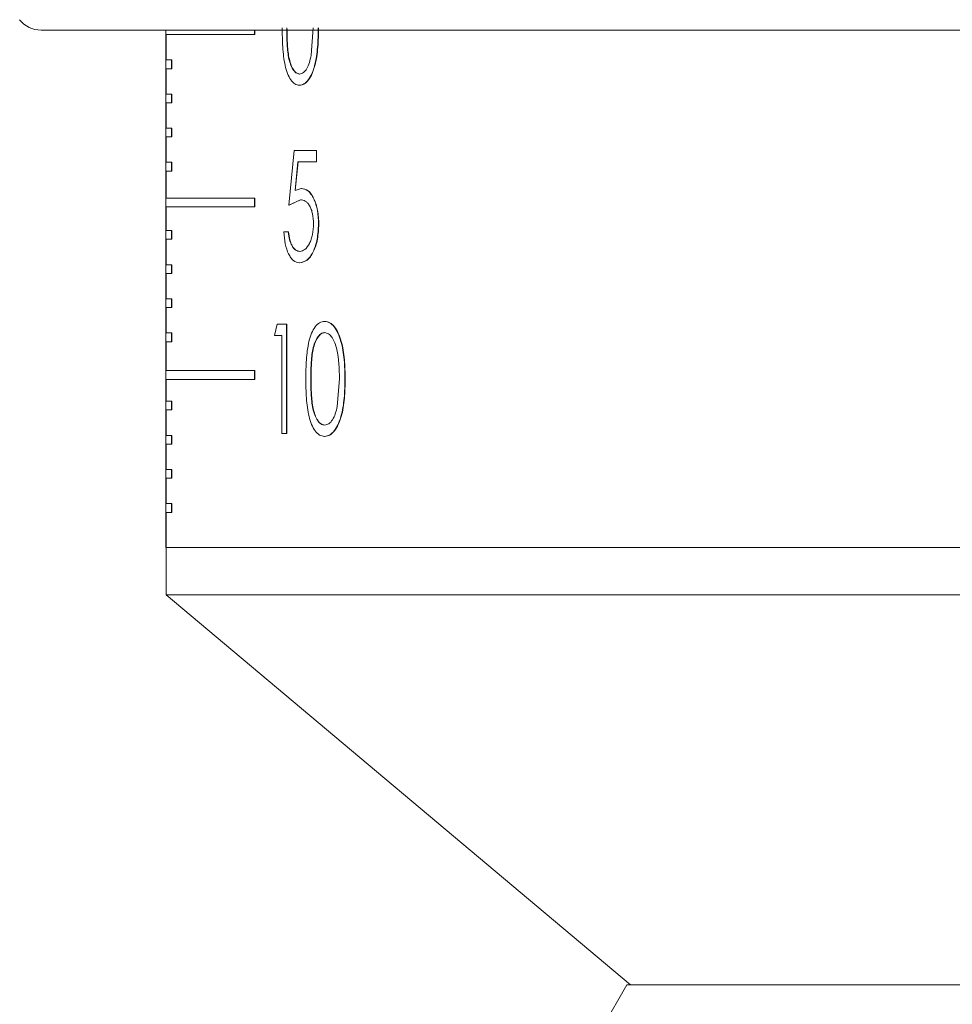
# Model space of a CAD drawing. Header units: inches. Extents: x -3.6 to 22.2, y -7.8 to 16.7.
# Tile 71 of 127: x 11 to 12, y -0.2 to 0.9. Entities that reach past the tile are written whole.
import ezdxf

# ---------------------------------------------------------------- set-up
doc = ezdxf.new("R2010")
doc.units = ezdxf.units.IN
doc.header["$MEASUREMENT"] = 0

msp = doc.modelspace()

# ---------------------------------------------------------------- linework, layer by layer
at = {"color": 7, "linetype": 'Continuous', "lineweight": 15}
for p, q in [((13.7024, 0.8666), (10.9792, 0.8666)), ((11.1219, 0.8666), (11.1219, 0.2756)), ((11.2231, 0.8666), (11.2231, 0.8616)), ((11.2235, 0.8666), (11.2235, 0.8616)), ((11.288, 0.8379), (11.2904, 0.8693)), ((11.2231, 0.8616), (11.1219, 0.8616)), ((11.1219, 0.8616), (11.1219, 0.8326)), ((11.1223, 0.8616), (11.1223, 0.8326)), ((11.2231, 0.8616), (11.2235, 0.8616)), ((11.1283, 0.8326), (11.1219, 0.8326)), ((11.1283, 0.8326), (11.1283, 0.8226)), ((11.1283, 0.8326), (11.1287, 0.8326)), ((11.1287, 0.8326), (11.1287, 0.8226)), ((11.1283, 0.8226), (11.1219, 0.8226)), ((11.1219, 0.8226), (11.1219, 0.7936)), ((11.1223, 0.8226), (11.1223, 0.7936)), ((11.1283, 0.8226), (11.1287, 0.8226)), ((11.2751, 0.8164), (11.2747, 0.8164)), ((11.2746, 0.8036), (11.2749, 0.8036)), ((11.1283, 0.7936), (11.1219, 0.7936)), ((11.1283, 0.7936), (11.1283, 0.7836)), ((11.1283, 0.7936), (11.1287, 0.7936)), ((11.1287, 0.7936), (11.1287, 0.7836)), ((11.1283, 0.7836), (11.1219, 0.7836)), ((11.1219, 0.7836), (11.1219, 0.7546)), ((11.1223, 0.7836), (11.1223, 0.7546)), ((11.1283, 0.7836), (11.1287, 0.7836)), ((11.1283, 0.7546), (11.1219, 0.7546)), ((11.1283, 0.7546), (11.1283, 0.7446)), ((11.1283, 0.7546), (11.1287, 0.7546)), ((11.1287, 0.7546), (11.1287, 0.7446)), ((11.1283, 0.7446), (11.1219, 0.7446)), ((11.1219, 0.7446), (11.1219, 0.7156)), ((11.1223, 0.7446), (11.1223, 0.7156)), ((11.1283, 0.7446), (11.1287, 0.7446)), ((11.2626, 0.6665), (11.2686, 0.729)), ((11.294, 0.729), (11.2686, 0.729)), ((11.294, 0.729), (11.294, 0.7162)), ((11.2943, 0.729), (11.294, 0.729)), ((11.2943, 0.729), (11.2943, 0.7162)), ((11.1283, 0.7156), (11.1219, 0.7156)), ((11.1283, 0.7156), (11.1283, 0.7056)), ((11.1283, 0.7156), (11.1287, 0.7156)), ((11.1287, 0.7156), (11.1287, 0.7056)), ((11.2728, 0.7162), (11.2696, 0.6833)), ((11.2732, 0.7162), (11.2699, 0.6833)), ((11.294, 0.7162), (11.2728, 0.7162)), ((11.2943, 0.7162), (11.294, 0.7162)), ((11.1283, 0.7056), (11.1219, 0.7056)), ((11.1219, 0.7056), (11.1219, 0.6746)), ((11.1223, 0.7056), (11.1223, 0.6746)), ((11.1283, 0.7056), (11.1287, 0.7056)), ((11.2696, 0.6833), (11.2767, 0.6858)), ((11.277, 0.6858), (11.2767, 0.6858)), ((11.2231, 0.6746), (11.1219, 0.6746)), ((11.2231, 0.6646), (11.1219, 0.6646)), ((11.1219, 0.6646), (11.1219, 0.6376)), ((11.1223, 0.6646), (11.1223, 0.6376)), ((11.2231, 0.6746), (11.2231, 0.6646)), ((11.2231, 0.6746), (11.2235, 0.6746)), ((11.2231, 0.6646), (11.2235, 0.6646)), ((11.2235, 0.6746), (11.2235, 0.6646)), ((11.2757, 0.6729), (11.2626, 0.6665)), ((11.2629, 0.6665), (11.2626, 0.6665)), ((11.276, 0.6729), (11.2629, 0.6665)), ((11.276, 0.6729), (11.2757, 0.6729)), ((11.2968, 0.6449), (11.2964, 0.6449)), ((11.1283, 0.6376), (11.1219, 0.6376)), ((11.1283, 0.6376), (11.1283, 0.6276)), ((11.1283, 0.6376), (11.1287, 0.6376)), ((11.1287, 0.6376), (11.1287, 0.6276)), ((11.2618, 0.6361), (11.2567, 0.6361)), ((11.2622, 0.6361), (11.2618, 0.6361)), ((11.1283, 0.6276), (11.1219, 0.6276)), ((11.1219, 0.6276), (11.1219, 0.5986)), ((11.1223, 0.6276), (11.1223, 0.5986)), ((11.1283, 0.6276), (11.1287, 0.6276)), ((11.2753, 0.6136), (11.2749, 0.6136)), ((11.1283, 0.5986), (11.1219, 0.5986)), ((11.1283, 0.5986), (11.1283, 0.5886)), ((11.1283, 0.5986), (11.1287, 0.5986)), ((11.1287, 0.5986), (11.1287, 0.5886)), ((11.275, 0.6008), (11.2746, 0.6008)), ((11.1283, 0.5886), (11.1219, 0.5886)), ((11.1219, 0.5886), (11.1219, 0.5596)), ((11.1223, 0.5886), (11.1223, 0.5596)), ((11.1283, 0.5886), (11.1287, 0.5886)), ((11.1283, 0.5596), (11.1219, 0.5596)), ((11.1283, 0.5596), (11.1283, 0.5496)), ((11.1283, 0.5596), (11.1287, 0.5596)), ((11.1287, 0.5596), (11.1287, 0.5496)), ((11.1283, 0.5496), (11.1219, 0.5496)), ((11.1219, 0.5496), (11.1219, 0.5206)), ((11.1223, 0.5496), (11.1223, 0.5206)), ((11.1283, 0.5496), (11.1287, 0.5496)), ((11.246, 0.5178), (11.2492, 0.5306)), ((11.2597, 0.5306), (11.2492, 0.5306)), ((11.2597, 0.5306), (11.2597, 0.4056)), ((11.2597, 0.5306), (11.2601, 0.5306)), ((11.2601, 0.5306), (11.2601, 0.4056)), ((11.3033, 0.5338), (11.3036, 0.5338)), ((11.1283, 0.5206), (11.1219, 0.5206)), ((11.1283, 0.5206), (11.1283, 0.5106)), ((11.1283, 0.5206), (11.1287, 0.5206)), ((11.1287, 0.5206), (11.1287, 0.5106)), ((11.2546, 0.5178), (11.246, 0.5178)), ((11.2546, 0.4056), (11.2546, 0.5178)), ((11.3038, 0.521), (11.3035, 0.521)), ((11.1283, 0.5106), (11.1219, 0.5106)), ((11.1219, 0.5106), (11.1219, 0.4776)), ((11.1223, 0.5106), (11.1223, 0.4776)), ((11.1283, 0.5106), (11.1287, 0.5106)), ((11.2231, 0.4776), (11.1219, 0.4776)), ((11.2231, 0.4776), (11.2231, 0.4676)), ((11.2231, 0.4776), (11.2235, 0.4776)), ((11.2235, 0.4776), (11.2235, 0.4676)), ((11.2231, 0.4676), (11.1219, 0.4676)), ((11.1219, 0.4676), (11.1219, 0.4426)), ((11.1223, 0.4676), (11.1223, 0.4426)), ((11.2231, 0.4676), (11.2235, 0.4676)), ((11.2879, 0.4681), (11.2876, 0.4681)), ((11.3178, 0.4367), (11.3204, 0.4681)), ((11.3266, 0.4681), (11.3269, 0.4681)), ((11.1283, 0.4426), (11.1219, 0.4426)), ((11.1283, 0.4426), (11.1283, 0.4326)), ((11.1283, 0.4426), (11.1287, 0.4426)), ((11.1287, 0.4426), (11.1287, 0.4326)), ((11.1283, 0.4326), (11.1219, 0.4326)), ((11.1219, 0.4326), (11.1219, 0.4036)), ((11.1223, 0.4326), (11.1223, 0.4036)), ((11.1283, 0.4326), (11.1287, 0.4326)), ((11.2597, 0.4056), (11.2546, 0.4056)), ((11.2597, 0.4056), (11.2601, 0.4056)), ((11.3038, 0.4152), (11.3035, 0.4152)), ((11.1283, 0.4036), (11.1219, 0.4036)), ((11.1283, 0.4036), (11.1283, 0.3936)), ((11.1283, 0.4036), (11.1287, 0.4036)), ((11.1287, 0.4036), (11.1287, 0.3936)), ((11.3033, 0.4024), (11.3036, 0.4024)), ((11.1283, 0.3936), (11.1219, 0.3936)), ((11.1219, 0.3936), (11.1219, 0.3646)), ((11.1223, 0.3936), (11.1223, 0.3646)), ((11.1283, 0.3936), (11.1287, 0.3936)), ((11.1283, 0.3646), (11.1219, 0.3646)), ((11.1283, 0.3646), (11.1283, 0.3546)), ((11.1283, 0.3646), (11.1287, 0.3646)), ((11.1287, 0.3646), (11.1287, 0.3546)), ((11.1283, 0.3546), (11.1219, 0.3546)), ((11.1219, 0.3546), (11.1219, 0.3256)), ((11.1223, 0.3546), (11.1223, 0.3256)), ((11.1283, 0.3546), (11.1287, 0.3546)), ((11.1283, 0.3256), (11.1219, 0.3256)), ((11.1283, 0.3156), (11.1219, 0.3156)), ((11.1219, 0.3156), (11.1219, 0.2756)), ((11.1223, 0.3156), (11.1223, 0.2756)), ((11.1283, 0.3256), (11.1283, 0.3156)), ((11.1283, 0.3256), (11.1287, 0.3256)), ((11.1283, 0.3156), (11.1287, 0.3156)), ((11.1287, 0.3256), (11.1287, 0.3156)), ((11.1219, 0.2756), (11.1219, 0.2756)), ((11.1219, 0.2756), (11.1223, 0.2756)), ((11.1223, 0.2756), (11.1223, 0.2212)), ((11.1223, 0.2756), (13.5593, 0.2756)), ((11.1223, 0.2212), (11.6533, -0.2244)), ((13.5593, 0.2212), (11.1223, 0.2212)), ((11.6488, -0.2244), (11.5433, -0.4071)), ((11.6488, -0.2244), (12.9974, -0.2244))]:
    msp.add_line(p, q, dxfattribs=at)
msp.add_arc((10.9792, 0.8976), 0.031, 217.9865, 270, dxfattribs=at)
for points, knots in [([(11.2746, 0.8036), (11.2728, 0.8039), (11.2693, 0.8045), (11.2646, 0.8095), (11.2608, 0.8169), (11.2572, 0.8294), (11.2552, 0.8474), (11.255, 0.862), (11.2549, 0.8693)], [0, 0, 0, 0, 0.124579, 0.250341, 0.374068, 0.498472, 0.74918, 1, 1, 1, 1]), ([(11.2601, 0.8693), (11.2601, 0.8636), (11.2602, 0.8522), (11.2615, 0.838), (11.2641, 0.8278), (11.267, 0.8217), (11.2706, 0.8173), (11.2734, 0.8167), (11.2747, 0.8164)], [0, 0, 0, 0, 0.25057, 0.500325, 0.625387, 0.750293, 0.875207, 1, 1, 1, 1]), ([(11.2604, 0.8693), (11.2605, 0.8636), (11.2606, 0.8522), (11.2619, 0.838), (11.2645, 0.8278), (11.2673, 0.8217), (11.2709, 0.8173), (11.2737, 0.8167), (11.2751, 0.8164)], [0, 0, 0, 0, 0.250597, 0.500373, 0.625439, 0.750337, 0.875234, 1, 1, 1, 1]), ([(11.2961, 0.8693), (11.296, 0.8619), (11.2958, 0.8472), (11.2931, 0.8293), (11.2891, 0.8168), (11.2849, 0.8095), (11.2799, 0.8045), (11.2763, 0.8039), (11.2746, 0.8036)], [0, 0, 0, 0, 0.250469, 0.500058, 0.625158, 0.750121, 0.875057, 1, 1, 1, 1]), ([(11.2965, 0.8693), (11.2964, 0.8619), (11.2962, 0.8472), (11.2935, 0.8293), (11.2894, 0.8168), (11.2853, 0.8095), (11.2803, 0.8045), (11.2767, 0.8039), (11.2749, 0.8036)], [0, 0, 0, 0, 0.250497, 0.500108, 0.62521, 0.750165, 0.875082, 1, 1, 1, 1]), ([(11.2747, 0.8164), (11.2762, 0.8168), (11.2792, 0.8174), (11.2832, 0.8223), (11.2862, 0.8293), (11.2874, 0.835), (11.288, 0.8379)], [0, 0, 0, 0, 0.248451, 0.50102, 0.746967, 1, 1, 1, 1]), ([(11.2767, 0.6858), (11.2793, 0.6853), (11.2832, 0.6846), (11.2879, 0.6794), (11.291, 0.6741), (11.2935, 0.6678), (11.2959, 0.6582), (11.2962, 0.6502), (11.2964, 0.6449)], [0, 0, 0, 0, 0.249429, 0.37269, 0.499896, 0.62562, 0.750333, 1, 1, 1, 1]), ([(11.277, 0.6858), (11.2796, 0.6853), (11.2836, 0.6846), (11.2883, 0.6794), (11.2913, 0.6741), (11.2938, 0.6678), (11.2962, 0.6582), (11.2966, 0.6502), (11.2968, 0.6449)], [0, 0, 0, 0, 0.2493897, 0.3726281, 0.4998412, 0.6255521, 0.750295, 1, 1, 1, 1]), ([(11.2907, 0.6453), (11.2905, 0.6492), (11.2902, 0.655), (11.2883, 0.6617), (11.2863, 0.666), (11.2839, 0.6693), (11.2804, 0.6723), (11.2776, 0.6727), (11.2757, 0.6729)], [0, 0, 0, 0, 0.2491681, 0.3743178, 0.4995345, 0.624704, 0.749967, 1, 1, 1, 1]), ([(11.2964, 0.6449), (11.2961, 0.6391), (11.2955, 0.6275), (11.2914, 0.6149), (11.2869, 0.6075), (11.2817, 0.6021), (11.2775, 0.6013), (11.2746, 0.6008)], [0, 0, 0, 0, 0.2502184, 0.4994088, 0.624041, 0.749279, 1, 1, 1, 1]), ([(11.2749, 0.6136), (11.277, 0.6141), (11.281, 0.6149), (11.2855, 0.6212), (11.2881, 0.6275), (11.2902, 0.6349), (11.2905, 0.6412), (11.2907, 0.6453)], [0, 0, 0, 0, 0.249753, 0.49945, 0.626673, 0.750295, 1, 1, 1, 1]), ([(11.2968, 0.6449), (11.2965, 0.6391), (11.2959, 0.6275), (11.2917, 0.6149), (11.2873, 0.6075), (11.2821, 0.6021), (11.2778, 0.6013), (11.275, 0.6008)], [0, 0, 0, 0, 0.250317, 0.49946, 0.624089, 0.749316, 1, 1, 1, 1]), ([(11.2746, 0.6008), (11.2723, 0.6012), (11.2689, 0.6019), (11.2648, 0.6063), (11.2614, 0.6122), (11.258, 0.6221), (11.2571, 0.6314), (11.2567, 0.6361)], [0, 0, 0, 0, 0.249705, 0.375007, 0.500311, 0.74998, 1, 1, 1, 1]), ([(11.2618, 0.6361), (11.2622, 0.6329), (11.2628, 0.6282), (11.2646, 0.6229), (11.2668, 0.6186), (11.2703, 0.6146), (11.2734, 0.614), (11.2749, 0.6136)], [0, 0, 0, 0, 0.249919, 0.375092, 0.500341, 0.750165, 1, 1, 1, 1]), ([(11.2622, 0.6361), (11.2626, 0.6329), (11.2632, 0.6282), (11.2649, 0.6229), (11.2672, 0.6186), (11.2706, 0.6146), (11.2737, 0.614), (11.2753, 0.6136)], [0, 0, 0, 0, 0.249954, 0.375137, 0.500386, 0.750191, 1, 1, 1, 1]), ([(11.282, 0.4681), (11.282, 0.4754), (11.2822, 0.4899), (11.2844, 0.508), (11.2883, 0.5205), (11.2924, 0.5279), (11.2976, 0.5329), (11.3014, 0.5335), (11.3033, 0.5338)], [0, 0, 0, 0, 0.2505283, 0.5001472, 0.6255627, 0.7501748, 0.875092, 1, 1, 1, 1]), ([(11.3033, 0.5338), (11.3052, 0.5335), (11.3091, 0.533), (11.3145, 0.528), (11.319, 0.5206), (11.3233, 0.5082), (11.3263, 0.4901), (11.3265, 0.4754), (11.3266, 0.4681)], [0, 0, 0, 0, 0.124929, 0.249845, 0.371188, 0.499922, 0.749536, 1, 1, 1, 1]), ([(11.3036, 0.5338), (11.3056, 0.5335), (11.3094, 0.533), (11.3148, 0.528), (11.3193, 0.5206), (11.3237, 0.5082), (11.3266, 0.4901), (11.3268, 0.4754), (11.3269, 0.4681)], [0, 0, 0, 0, 0.124904, 0.2498, 0.371127, 0.499871, 0.749507, 1, 1, 1, 1]), ([(11.3035, 0.521), (11.3027, 0.5209), (11.3012, 0.5208), (11.2983, 0.5193), (11.2951, 0.5159), (11.292, 0.5097), (11.2892, 0.4996), (11.2877, 0.4853), (11.2876, 0.4738), (11.2876, 0.4681)], [0, 0, 0, 0, 0.06263, 0.125194, 0.250097, 0.368772, 0.499965, 0.749575, 1, 1, 1, 1]), ([(11.3038, 0.521), (11.3031, 0.5209), (11.3016, 0.5208), (11.2987, 0.5193), (11.2955, 0.5159), (11.2923, 0.5097), (11.2895, 0.4996), (11.2881, 0.4853), (11.288, 0.4738), (11.2879, 0.4681)], [0, 0, 0, 0, 0.0626166, 0.125168, 0.2500519, 0.3687205, 0.4999163, 0.7495486, 1, 1, 1, 1]), ([(11.3204, 0.4681), (11.3201, 0.4797), (11.3197, 0.4943), (11.3153, 0.5095), (11.312, 0.5157), (11.308, 0.5201), (11.305, 0.5207), (11.3035, 0.521)], [0, 0, 0, 0, 0.49908, 0.626016, 0.749427, 0.876057, 1, 1, 1, 1]), ([(11.3033, 0.4024), (11.3014, 0.4027), (11.2976, 0.4033), (11.2925, 0.4083), (11.2884, 0.4157), (11.2845, 0.4282), (11.2822, 0.4462), (11.282, 0.4608), (11.282, 0.4681)], [0, 0, 0, 0, 0.124579, 0.250341, 0.374068, 0.498472, 0.74918, 1, 1, 1, 1]), ([(11.2876, 0.4681), (11.2876, 0.4624), (11.2877, 0.451), (11.2892, 0.4368), (11.292, 0.4266), (11.2951, 0.4205), (11.299, 0.4162), (11.302, 0.4155), (11.3035, 0.4152)], [0, 0, 0, 0, 0.2505703, 0.5003246, 0.6253868, 0.7502926, 0.8752071, 1, 1, 1, 1]), ([(11.2879, 0.4681), (11.288, 0.4624), (11.2881, 0.451), (11.2895, 0.4368), (11.2923, 0.4266), (11.2954, 0.4205), (11.2993, 0.4162), (11.3023, 0.4155), (11.3038, 0.4152)], [0, 0, 0, 0, 0.2505967, 0.5003731, 0.6254387, 0.7503375, 0.8752336, 1, 1, 1, 1]), ([(11.3266, 0.4681), (11.3265, 0.4607), (11.3263, 0.446), (11.3234, 0.4281), (11.319, 0.4157), (11.3145, 0.4083), (11.3091, 0.4033), (11.3052, 0.4027), (11.3033, 0.4024)], [0, 0, 0, 0, 0.2504686, 0.5000576, 0.6251575, 0.7501205, 0.8750566, 1, 1, 1, 1]), ([(11.3269, 0.4681), (11.3268, 0.4607), (11.3266, 0.446), (11.3237, 0.4281), (11.3193, 0.4157), (11.3148, 0.4083), (11.3094, 0.4033), (11.3056, 0.4027), (11.3036, 0.4024)], [0, 0, 0, 0, 0.250497, 0.500108, 0.62521, 0.750165, 0.875082, 1, 1, 1, 1]), ([(11.3035, 0.4152), (11.3051, 0.4156), (11.3083, 0.4162), (11.3126, 0.4211), (11.3159, 0.4281), (11.3172, 0.4338), (11.3178, 0.4367)], [0, 0, 0, 0, 0.248451, 0.50102, 0.746967, 1, 1, 1, 1])]:
    msp.add_open_spline(points, degree=3, knots=knots, dxfattribs=at)

doc.saveas('drawing.dxf')
